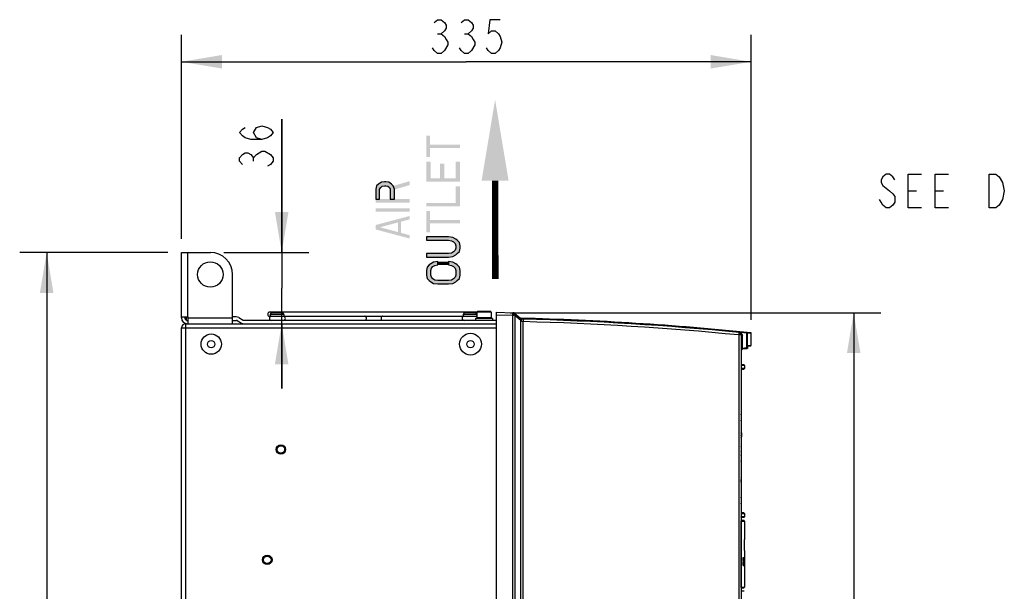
# Model space of a CAD drawing. Header units: inches. Extents: x 0 to 117, y 0 to 83.
# Tile 22 of 83: x 35 to 58, y 47 to 61. Entities that reach past the tile are written whole.
import ezdxf

# ---------------------------------------------------------------- set-up
doc = ezdxf.new("R2010")
doc.units = ezdxf.units.IN
doc.header["$LTSCALE"] = 6.431102
doc.header["$MEASUREMENT"] = 0
doc.layers.get('0').update_dxf_attribs({"linetype": 'CONTINUOUS'})
doc.layers.add('02___PRT_ALL_AXES', color=7, linetype='CONTINUOUS')
doc.styles.get("Standard").update_dxf_attribs({"font": 'txt', "width": 0.8})
doc.dimstyles.new('DIMSTYLE_1', dxfattribs={"dimtxt": 0.78125, "dimasz": 0.9375, "dimexe": 0.18, "dimexo": 0.0625, "dimgap": 0.09, "dimtad": 1, "dimdec": 0, "dimzin": 4, "dimdsep": 46, "dimtxsty": 'STANDARD', "dimblk": '_FILLED', "dimblk1": '_FILLED', "dimblk2": '_FILLED', "dimcen": 0.09, "dimadec": 0, "dimazin": 0, "dimtfac": 1, "dimtdec": 0, "dimtofl": 0, "dimtmove": 0, "dimatfit": 3, "dimldrblk": '_FILLED', "dimfxl": 1, "dimtolj": 1, "dimtzin": 4, "dimarcsym": 0})

# ---------------------------------------------------------------- blocks, each defined once
blk = doc.blocks.new('_FILLED')
at = {"color": 0, "linetype": 'BYBLOCK'}
blk.add_solid([(0, 0), (-1, 0.167), (-1, -0.167)], dxfattribs=at)
blk = doc.blocks.new('*D2')
at = {"color": 7, "linetype": 'CONTINUOUS'}
for p, q in [((46.737, 53.712), (55.32, 53.712)), ((54.695, 53.712), (54.695, 44.091)), ((54.695, 34.47), (54.695, 44.091)), ((47.104, 34.47), (55.32, 34.47))]:
    blk.add_line(p, q, dxfattribs=at)
at = {"color": 7, "linetype": 'CONTINUOUS', "xscale": 0.9375, "yscale": 0.9375, "zscale": 0.9375}
for p, rotation in [((54.695, 53.712), 90), ((54.695, 34.47), 270)]:
    blk.add_blockref('_FILLED', p, dxfattribs=dict(at, rotation=rotation))
blk = doc.blocks.new('*D7')
at = {"color": 7, "linetype": 'CONTINUOUS'}
for p, q in [((41.449, 55.11), (41.449, 58.199)), ((41.449, 58.199), (41.449, 54.283)), ((40.11, 55.11), (41.254, 55.11)), ((41.254, 55.11), (42.074, 55.11)), ((41.449, 51.956), (41.449, 54.283)), ((41.449, 53.456), (41.449, 51.956))]:
    blk.add_line(p, q, dxfattribs=at)
at = {"color": 7, "linetype": 'CONTINUOUS', "xscale": 0.9375, "yscale": 0.9375, "zscale": 0.9375}
for p, rotation in [((41.449, 55.11), 270), ((41.449, 53.456), 90)]:
    blk.add_blockref('_FILLED', p, dxfattribs=dict(at, rotation=rotation))
blk = doc.blocks.new('*D12')
at = {"color": 7, "linetype": 'CONTINUOUS'}
for p, q in [((38.815, 55.11), (35.382, 55.11)), ((36.007, 55.11), (36.007, 43.402)), ((36.007, 31.694), (36.007, 43.402)), ((46.158, 31.694), (35.382, 31.694))]:
    blk.add_line(p, q, dxfattribs=at)
at = {"color": 7, "linetype": 'CONTINUOUS', "xscale": 0.9375, "yscale": 0.9375, "zscale": 0.9375}
for p, rotation in [((36.007, 55.11), 90), ((36.007, 31.694), 270)]:
    blk.add_blockref('_FILLED', p, dxfattribs=dict(at, rotation=rotation))
blk = doc.blocks.new('*D13')
at = {"color": 7, "linetype": 'CONTINUOUS'}
for p, q in [((39.128, 55.422), (39.128, 60.153)), ((52.321, 53.55), (52.321, 60.153)), ((39.128, 59.528), (45.724, 59.528)), ((52.321, 59.528), (45.724, 59.528))]:
    blk.add_line(p, q, dxfattribs=at)
at = {"color": 7, "linetype": 'CONTINUOUS', "xscale": 0.9375, "yscale": 0.9375, "zscale": 0.9375, "rotation": 180}
blk.add_blockref('_FILLED', (39.128, 59.528), dxfattribs=at)
at = {"color": 7, "linetype": 'CONTINUOUS', "xscale": 0.9375, "yscale": 0.9375, "zscale": 0.9375}
blk.add_blockref('_FILLED', (52.321, 59.528), dxfattribs=at)
blk = doc.blocks.new('SYMBOL_6_BL1', base_point=(46.391, 56.573))
at = {"color": 7, "linetype": 'CONTINUOUS', "const_width": 0.15}
blk.add_lwpolyline([(46.391, 56.774), (46.396, 54.496)], dxfattribs=at)
at = {"color": 7, "linetype": 'CONTINUOUS'}
blk.add_solid([(46.704, 56.774), (46.391, 58.649), (46.079, 56.774)], dxfattribs=at)

msp = doc.modelspace()

# ---------------------------------------------------------------- hatches: boundary and pattern name
at = {"linetype": 'CONTINUOUS'}
for points in [[(43.628, 56.344), (43.711, 56.344), (43.711, 56.578), (43.744, 56.617), (43.777, 56.643), (43.827, 56.656), (43.86, 56.656), (43.91, 56.643), (43.943, 56.617), (43.96, 56.578), (43.96, 56.344), (44.06, 56.344), (44.06, 56.578), (44.027, 56.656), (43.993, 56.695), (43.927, 56.734), (43.86, 56.747), (43.827, 56.747), (43.761, 56.734), (43.694, 56.695), (43.644, 56.656), (43.628, 56.578)], [(44.8, 55.003), (45.315, 55.003), (45.415, 55.016), (45.481, 55.055), (45.514, 55.081), (45.564, 55.133), (45.581, 55.211), (45.581, 55.263), (45.564, 55.341), (45.514, 55.393), (45.481, 55.419), (45.415, 55.458), (45.315, 55.471), (44.8, 55.471), (44.8, 55.393), (45.315, 55.393), (45.381, 55.38), (45.431, 55.354), (45.464, 55.315), (45.481, 55.263), (45.481, 55.211), (45.464, 55.159), (45.431, 55.12), (45.381, 55.094), (45.315, 55.081), (44.8, 55.081)], [(45.065, 54.898), (44.966, 54.885), (44.899, 54.846), (44.866, 54.82), (44.816, 54.768), (44.8, 54.69), (44.8, 54.586), (44.816, 54.508), (44.866, 54.456), (44.899, 54.43), (44.966, 54.391), (45.065, 54.378), (45.315, 54.378), (45.415, 54.391), (45.481, 54.43), (45.514, 54.456), (45.564, 54.508), (45.581, 54.586), (45.581, 54.69), (45.564, 54.768), (45.514, 54.82), (45.481, 54.846), (45.415, 54.885), (45.315, 54.898), (45.315, 54.82), (45.381, 54.807), (45.431, 54.781), (45.464, 54.742), (45.481, 54.69), (45.481, 54.586), (45.464, 54.534), (45.431, 54.495), (45.381, 54.469), (45.315, 54.456), (45.065, 54.456), (44.999, 54.469), (44.949, 54.495), (44.916, 54.534), (44.899, 54.586), (44.899, 54.69), (44.916, 54.742), (44.949, 54.781), (44.999, 54.807), (45.065, 54.82)]]:
    msp.add_hatch(color=7, dxfattribs=at).paths.add_polyline_path(points)

# ---------------------------------------------------------------- linework, layer by layer
at = {"color": 7, "linetype": 'CONTINUOUS'}
for p, q in [((45.06, 60.179), (45.139, 60.179)), ((45.685, 60.179), (45.764, 60.179)), ((40.798, 57.222), (40.798, 57.301)), ((40.993, 57.457), (41.058, 57.457)), ((55.956, 56.534), (56.152, 56.534)), ((56.581, 56.534), (56.777, 56.534)), ((39.128, 53.594), (39.128, 55.11)), ((39.128, 55.11), (39.797, 55.11)), ((39.266, 55.11), (39.266, 53.614)), ((40.309, 53.456), (40.309, 54.598)), ((39.128, 53.614), (39.285, 53.614)), ((39.206, 53.614), (39.206, 53.594)), ((39.246, 53.535), (39.246, 53.614)), ((39.285, 53.456), (39.285, 53.614)), ((39.285, 53.594), (40.309, 53.594)), ((40.395, 53.614), (40.309, 53.614)), ((40.454, 53.598), (40.554, 53.54)), ((41.185, 53.669), (41.185, 53.629)), ((41.5, 53.669), (41.185, 53.669)), ((41.185, 53.63), (41.5, 53.63)), ((41.185, 53.629), (41.206, 53.629)), ((41.46, 53.709), (41.224, 53.709)), ((41.5, 53.669), (41.5, 53.63)), ((45.653, 53.669), (45.653, 53.63)), ((45.968, 53.669), (45.653, 53.669)), ((45.653, 53.63), (45.968, 53.63)), ((45.929, 53.709), (45.693, 53.709)), ((46.046, 53.582), (45.939, 53.574)), ((45.955, 53.629), (45.968, 53.629)), ((45.98, 53.738), (45.968, 53.726)), ((45.968, 53.726), (45.968, 53.594)), ((46.303, 53.726), (45.968, 53.726)), ((46.303, 53.594), (45.968, 53.594)), ((46.291, 53.738), (45.98, 53.738)), ((46.046, 53.582), (46.225, 53.582)), ((46.047, 53.594), (46.047, 53.582)), ((46.224, 53.594), (46.224, 53.582)), ((46.225, 53.582), (46.332, 53.574)), ((46.291, 53.738), (46.303, 53.726)), ((46.303, 53.726), (46.303, 53.594)), ((46.42, 34.47), (46.42, 53.722)), ((46.42, 53.722), (46.801, 53.712)), ((46.42, 53.712), (46.424, 53.712)), ((46.42, 53.663), (46.793, 53.653)), ((46.793, 53.653), (46.793, 34.529)), ((46.793, 53.653), (46.824, 53.653)), ((46.847, 53.652), (46.847, 34.529)), ((46.848, 53.695), (46.99, 53.581)), ((46.853, 53.648), (46.988, 53.54)), ((39.128, 34.657), (39.128, 53.358)), ((39.128, 53.358), (46.42, 53.358)), ((39.226, 34.558), (39.226, 53.456)), ((39.226, 53.456), (46.42, 53.456)), ((39.246, 53.535), (39.285, 53.535)), ((40.309, 53.535), (40.395, 53.535)), ((40.415, 53.529), (40.515, 53.472)), ((46.42, 53.535), (40.574, 53.535)), ((45.939, 53.574), (45.939, 53.535)), ((46.332, 53.574), (45.939, 53.574)), ((46.332, 53.574), (46.332, 53.535)), ((46.988, 34.529), (46.988, 53.54)), ((46.988, 53.54), (46.992, 53.535)), ((47.039, 53.505), (47.042, 53.504)), ((47.042, 34.529), (47.042, 53.504)), ((52.033, 53.196), (52.033, 34.616)), ((52.089, 53.196), (52.033, 53.196)), ((52.089, 53.23), (52.089, 53.259)), ((52.089, 53.259), (52.211, 53.247)), ((52.089, 53.196), (52.089, 34.616)), ((52.089, 53.196), (52.122, 53.187)), ((52.122, 52.886), (52.122, 53.187)), ((52.211, 53.247), (52.211, 52.894)), ((52.211, 53.247), (52.229, 53.246)), ((52.229, 53.246), (52.229, 52.894)), ((52.229, 53.246), (52.321, 53.237)), ((52.321, 52.961), (52.321, 53.237)), ((52.236, 52.89), (52.241, 52.913)), ((52.241, 52.913), (52.245, 52.938)), ((52.245, 52.94), (52.246, 52.946)), ((52.245, 52.938), (52.246, 52.942)), ((52.245, 52.936), (52.303, 52.941)), ((52.25, 52.954), (52.321, 52.961)), ((52.122, 52.886), (52.089, 52.886)), ((52.211, 52.894), (52.122, 52.886)), ((52.218, 52.875), (52.122, 52.866)), ((52.229, 52.894), (52.211, 52.894)), ((52.229, 52.894), (52.236, 52.894)), ((52.155, 52.504), (52.089, 52.506)), ((52.092, 52.495), (52.166, 52.492)), ((52.166, 52.492), (52.166, 52.419)), ((52.092, 52.404), (52.152, 52.405)), ((52.092, 52.384), (52.092, 49.092)), ((52.094, 52.417), (52.094, 52.414)), ((52.096, 52.419), (52.095, 52.419)), ((52.166, 52.419), (52.096, 52.419)), ((52.152, 52.405), (52.166, 52.419)), ((52.096, 51.282), (52.096, 51.28)), ((52.094, 50.927), (52.092, 50.927)), ((52.092, 50.925), (52.092, 50.927)), ((52.092, 50.925), (52.094, 50.925)), ((52.094, 50.927), (52.094, 50.832)), ((52.096, 50.834), (52.096, 50.924)), ((52.092, 50.839), (52.094, 50.839)), ((52.094, 50.832), (52.092, 50.832)), ((52.096, 50.551), (52.096, 50.547)), ((52.096, 50.344), (52.096, 50.341)), ((52.094, 49.873), (52.092, 49.873)), ((52.094, 49.867), (52.092, 49.867)), ((52.094, 49.778), (52.092, 49.778)), ((52.094, 49.777), (52.092, 49.777)), ((52.094, 49.777), (52.094, 49.873)), ((52.096, 49.779), (52.096, 49.871)), ((52.096, 49.363), (52.096, 49.361)), ((52.152, 49.071), (52.092, 49.072)), ((52.095, 49.057), (52.096, 49.057)), ((52.096, 49.057), (52.166, 49.057)), ((52.152, 49.071), (52.166, 49.057)), ((52.166, 49.057), (52.166, 48.984)), ((52.089, 48.969), (52.155, 48.972)), ((52.154, 48.895), (52.089, 48.895)), ((52.09, 48.884), (52.166, 48.884)), ((52.09, 47.348), (52.09, 48.884)), ((52.166, 48.984), (52.092, 48.981)), ((52.166, 48.884), (52.166, 48.456)), ((52.163, 48.456), (52.17, 48.456)), ((52.17, 48.201), (52.17, 48.456)), ((52.164, 48.201), (52.17, 48.201)), ((52.166, 48.201), (52.166, 48.039)), ((52.132, 48.039), (52.151, 48.039)), ((52.132, 48.039), (52.132, 47.852)), ((52.135, 48.039), (52.135, 47.852)), ((52.138, 47.966), (52.138, 48.039)), ((52.142, 47.966), (52.138, 47.966)), ((52.138, 47.937), (52.142, 47.937)), ((52.138, 47.852), (52.138, 47.937)), ((52.142, 48.039), (52.142, 47.966)), ((52.142, 47.937), (52.142, 47.852)), ((52.144, 47.852), (52.144, 48.039)), ((52.152, 48.039), (52.158, 48.039)), ((52.158, 47.93), (52.156, 47.93)), ((52.156, 47.901), (52.158, 47.901)), ((52.162, 48.035), (52.158, 48.035)), ((52.158, 47.895), (52.158, 47.901)), ((52.163, 48.043), (52.159, 48.043)), ((52.161, 48.01), (52.159, 48.01)), ((52.161, 47.946), (52.159, 47.946)), ((52.159, 47.935), (52.159, 47.93)), ((52.161, 48.01), (52.161, 47.946)), ((52.163, 48.005), (52.162, 48.005)), ((52.162, 47.953), (52.162, 48.003)), ((52.164, 47.982), (52.162, 47.982)), ((52.165, 47.98), (52.162, 47.98)), ((52.162, 47.89), (52.162, 47.953)), ((52.165, 47.921), (52.162, 47.921)), ((52.162, 47.915), (52.164, 47.915)), ((52.163, 47.885), (52.162, 47.885)), ((52.163, 48.004), (52.163, 48.005)), ((52.163, 47.98), (52.163, 47.921)), ((52.163, 47.885), (52.164, 47.892)), ((52.164, 48.039), (52.168, 48.039)), ((52.165, 48.015), (52.164, 48.03)), ((52.164, 47.98), (52.164, 47.982)), ((52.164, 47.915), (52.164, 47.921)), ((52.164, 47.912), (52.164, 47.915)), ((52.165, 48.007), (52.165, 48.009)), ((52.165, 47.98), (52.165, 47.987)), ((52.165, 47.917), (52.165, 47.921)), ((52.165, 47.913), (52.165, 47.917)), ((52.165, 47.885), (52.165, 47.888)), ((52.165, 47.883), (52.165, 47.885)), ((52.165, 47.88), (52.165, 47.883)), ((52.167, 47.852), (52.167, 48.039)), ((52.168, 48.01), (52.168, 48.01)), ((52.168, 47.967), (52.168, 48.01)), ((52.169, 48.005), (52.168, 48.005)), ((52.169, 47.99), (52.168, 47.99)), ((52.169, 47.971), (52.168, 47.971)), ((52.168, 47.967), (52.168, 47.967)), ((52.168, 47.937), (52.168, 47.937)), ((52.168, 47.882), (52.168, 47.937)), ((52.169, 47.933), (52.168, 47.933)), ((52.168, 47.91), (52.169, 47.91)), ((52.169, 47.888), (52.168, 47.888)), ((52.169, 48.038), (52.169, 48.038)), ((52.169, 48.007), (52.169, 48.038)), ((52.169, 48.034), (52.169, 48.017)), ((52.169, 48.008), (52.169, 48.004)), ((52.169, 48.005), (52.169, 47.99)), ((52.169, 48.004), (52.169, 47.994)), ((52.17, 47.995), (52.169, 47.995)), ((52.17, 47.99), (52.169, 47.99)), ((52.169, 47.99), (52.169, 47.971)), ((52.169, 47.977), (52.17, 47.99)), ((52.169, 47.977), (52.169, 47.977)), ((52.169, 47.976), (52.169, 47.977)), ((52.169, 47.971), (52.169, 47.976)), ((52.169, 47.969), (52.169, 47.971)), ((52.169, 47.967), (52.169, 47.969)), ((52.169, 47.959), (52.169, 47.967)), ((52.169, 47.955), (52.169, 47.959)), ((52.169, 47.949), (52.169, 47.955)), ((52.169, 47.954), (52.169, 47.937)), ((52.169, 47.949), (52.169, 47.949)), ((52.17, 47.946), (52.169, 47.946)), ((52.17, 47.94), (52.169, 47.94)), ((52.169, 47.937), (52.169, 47.936)), ((52.169, 47.936), (52.169, 47.933)), ((52.169, 47.91), (52.169, 47.933)), ((52.17, 47.918), (52.169, 47.918)), ((52.17, 47.918), (52.169, 47.915)), ((52.169, 47.91), (52.169, 47.888)), ((52.169, 47.888), (52.169, 47.886)), ((52.169, 47.886), (52.169, 47.879)), ((52.169, 47.886), (52.169, 47.882)), ((52.169, 47.882), (52.169, 47.88)), ((52.17, 47.99), (52.17, 47.995)), ((52.17, 47.983), (52.17, 47.985)), ((52.17, 47.978), (52.17, 47.983)), ((52.17, 47.978), (52.17, 47.971)), ((52.17, 47.973), (52.17, 47.978)), ((52.17, 47.971), (52.17, 47.973)), ((52.17, 47.971), (52.17, 47.97)), ((52.17, 47.968), (52.17, 47.971)), ((52.17, 47.97), (52.17, 47.968)), ((52.17, 47.959), (52.17, 47.969)), ((52.17, 47.951), (52.17, 47.95)), ((52.17, 47.95), (52.17, 47.949)), ((52.17, 47.949), (52.17, 47.947)), ((52.17, 47.947), (52.17, 47.946)), ((52.17, 47.94), (52.17, 47.935)), ((52.17, 47.914), (52.17, 47.936)), ((52.17, 47.935), (52.17, 47.934)), ((52.17, 47.934), (52.17, 47.932)), ((52.17, 47.932), (52.17, 47.931)), ((52.17, 47.924), (52.17, 47.922)), ((52.17, 47.92), (52.17, 47.919)), ((52.17, 47.919), (52.17, 47.918)), ((52.17, 47.916), (52.17, 47.915)), ((52.17, 47.915), (52.17, 47.915)), ((52.17, 47.913), (52.17, 47.914)), ((52.17, 47.911), (52.17, 47.913)), ((52.17, 47.904), (52.17, 47.911)), ((52.17, 47.898), (52.17, 47.904)), ((52.17, 47.887), (52.17, 47.898)), ((52.17, 47.886), (52.17, 47.893)), ((52.17, 47.886), (52.17, 47.887)), ((52.17, 47.884), (52.17, 47.886)), ((52.17, 47.885), (52.17, 47.886)), ((52.17, 47.884), (52.17, 47.885)), ((52.17, 47.882), (52.17, 47.884)), ((52.17, 47.881), (52.17, 47.882)), ((52.132, 47.852), (52.16, 47.852)), ((52.144, 47.852), (52.144, 47.857)), ((52.156, 47.858), (52.156, 47.852)), ((52.158, 47.852), (52.158, 47.858)), ((52.158, 47.852), (52.158, 47.851)), ((52.158, 47.851), (52.159, 47.85)), ((52.163, 47.848), (52.159, 47.848)), ((52.161, 47.869), (52.16, 47.869)), ((52.161, 47.869), (52.162, 47.857)), ((52.164, 47.852), (52.168, 47.852)), ((52.166, 47.852), (52.166, 47.849)), ((52.166, 47.849), (52.166, 47.848)), ((52.17, 47.848), (52.166, 47.848)), ((52.166, 47.848), (52.166, 47.348)), ((52.168, 47.882), (52.168, 47.882)), ((52.169, 47.88), (52.169, 47.873)), ((52.169, 47.879), (52.169, 47.877)), ((52.169, 47.877), (52.169, 47.858)), ((52.169, 47.863), (52.17, 47.859)), ((52.17, 47.859), (52.169, 47.859)), ((52.17, 47.881), (52.17, 47.879)), ((52.17, 47.879), (52.17, 47.88)), ((52.17, 47.875), (52.17, 47.879)), ((52.17, 47.877), (52.17, 47.866)), ((52.17, 47.861), (52.17, 47.864)), ((52.17, 47.864), (52.17, 47.861)), ((52.17, 47.859), (52.17, 47.861)), ((52.17, 47.857), (52.17, 47.859)), ((52.17, 47.859), (52.17, 47.857)), ((52.17, 47.855), (52.17, 47.857)), ((52.17, 47.857), (52.17, 47.856)), ((52.17, 47.853), (52.17, 47.849)), ((52.17, 47.849), (52.17, 47.848)), ((52.089, 47.348), (52.166, 47.348)), ((52.089, 47.336), (52.154, 47.336)), ((52.156, 47.254), (52.089, 47.255))]:
    msp.add_line(p, q, dxfattribs=at)
for points in [[(44.982, 60.439), (45.06, 60.504), (45.139, 60.504), (45.217, 60.439), (45.256, 60.374), (45.256, 60.309), (45.217, 60.244), (45.139, 60.179), (45.217, 60.113), (45.256, 60.048), (45.295, 59.983), (45.295, 59.918), (45.217, 59.788)], [(45.607, 60.439), (45.685, 60.504), (45.764, 60.504), (45.842, 60.439), (45.881, 60.374), (45.881, 60.309), (45.842, 60.244), (45.764, 60.179), (45.842, 60.113), (45.881, 60.048), (45.92, 59.983), (45.92, 59.918), (45.842, 59.788)], [(46.506, 60.504), (46.271, 60.504), (46.232, 60.179), (46.31, 60.244), (46.389, 60.244), (46.467, 60.179), (46.506, 60.113), (46.545, 59.983), (46.506, 59.853), (46.467, 59.788), (46.389, 59.723), (46.31, 59.723), (46.232, 59.788), (46.193, 59.853)], [(45.217, 59.788), (45.139, 59.723), (45.06, 59.723), (44.982, 59.788), (44.943, 59.853)], [(45.842, 59.788), (45.764, 59.723), (45.685, 59.723), (45.607, 59.788), (45.568, 59.853)], [(40.993, 57.73), (40.863, 57.769), (40.798, 57.886), (40.863, 58.004), (40.993, 58.043), (41.124, 58.004), (41.189, 57.965), (41.254, 57.886), (41.189, 57.808), (41.124, 57.769), (40.993, 57.73), (40.733, 57.73), (40.603, 57.769), (40.538, 57.808), (40.472, 57.886), (40.538, 57.965), (40.603, 58.004)], [(40.538, 57.144), (40.472, 57.222), (40.472, 57.301), (40.538, 57.379), (40.603, 57.418), (40.668, 57.418), (40.733, 57.379), (40.798, 57.301), (40.863, 57.379), (40.993, 57.457)], [(41.058, 57.457), (41.189, 57.379), (41.254, 57.301), (41.254, 57.222), (41.189, 57.144), (41.124, 57.105)], [(55.644, 56.794), (55.605, 56.859), (55.527, 56.924), (55.448, 56.924), (55.37, 56.859), (55.331, 56.794), (55.331, 56.729), (55.37, 56.664), (55.448, 56.599), (55.527, 56.534), (55.605, 56.468), (55.644, 56.403), (55.644, 56.273), (55.605, 56.208), (55.527, 56.143), (55.448, 56.143), (55.37, 56.208), (55.331, 56.273), (55.292, 56.338)], [(56.269, 56.143), (55.956, 56.143), (55.956, 56.924), (56.269, 56.924)], [(56.894, 56.143), (56.581, 56.143), (56.581, 56.924), (56.894, 56.924)], [(58.144, 56.338), (58.066, 56.208), (57.987, 56.143), (57.831, 56.143), (57.831, 56.924)], [(57.831, 56.924), (57.987, 56.924), (58.066, 56.859), (58.144, 56.729)], [(43.628, 56.344), (43.711, 56.344), (43.711, 56.578), (43.744, 56.617), (43.777, 56.643), (43.827, 56.656), (43.86, 56.656), (43.91, 56.643), (43.943, 56.617), (43.96, 56.578), (43.96, 56.344), (44.06, 56.344), (44.06, 56.578), (44.027, 56.656), (43.993, 56.695), (43.927, 56.734), (43.86, 56.747), (43.827, 56.747), (43.761, 56.734), (43.694, 56.695), (43.644, 56.656), (43.628, 56.578), (43.628, 56.344)], [(58.144, 56.729), (58.183, 56.534), (58.144, 56.338)], [(44.8, 55.003), (45.315, 55.003), (45.415, 55.016), (45.481, 55.055), (45.514, 55.081), (45.564, 55.133), (45.581, 55.211), (45.581, 55.263), (45.564, 55.341), (45.514, 55.393), (45.481, 55.419), (45.415, 55.458), (45.315, 55.471), (44.8, 55.471), (44.8, 55.393), (45.315, 55.393), (45.381, 55.38), (45.431, 55.354), (45.464, 55.315), (45.481, 55.263), (45.481, 55.211), (45.464, 55.159), (45.431, 55.12), (45.381, 55.094), (45.315, 55.081), (44.8, 55.081), (44.8, 55.003)], [(45.065, 54.898), (44.966, 54.885), (44.899, 54.846), (44.866, 54.82), (44.816, 54.768), (44.8, 54.69), (44.8, 54.586), (44.816, 54.508), (44.866, 54.456), (44.899, 54.43), (44.966, 54.391), (45.065, 54.378), (45.315, 54.378), (45.415, 54.391), (45.481, 54.43), (45.514, 54.456), (45.564, 54.508), (45.581, 54.586), (45.581, 54.69), (45.564, 54.768), (45.514, 54.82), (45.481, 54.846), (45.415, 54.885), (45.315, 54.898), (45.315, 54.82), (45.381, 54.807), (45.431, 54.781), (45.464, 54.742), (45.481, 54.69), (45.481, 54.586), (45.464, 54.534), (45.431, 54.495), (45.381, 54.469), (45.315, 54.456), (45.065, 54.456), (44.999, 54.469), (44.949, 54.495), (44.916, 54.534), (44.899, 54.586), (44.899, 54.69), (44.916, 54.742), (44.949, 54.781), (44.999, 54.807), (45.065, 54.82), (45.065, 54.898)], [(52.321, 53.237), (52.321, 53.238), (52.321, 53.238), (52.321, 53.239), (52.321, 53.24), (52.321, 53.241), (52.32, 53.241), (52.32, 53.242), (52.319, 53.243), (52.319, 53.243), (52.318, 53.244), (52.318, 53.244), (52.317, 53.245), (52.317, 53.245), (52.316, 53.246), (52.315, 53.246), (52.315, 53.246), (52.314, 53.247), (52.313, 53.247), (52.312, 53.247)], [(52.246, 52.942), (52.246, 52.942), (52.246, 52.943), (52.247, 52.943), (52.247, 52.944), (52.247, 52.944), (52.247, 52.944), (52.247, 52.945), (52.247, 52.945), (52.247, 52.945), (52.247, 52.945)]]:
    msp.add_lwpolyline(points, dxfattribs=at)
for centre, radius in [((39.797, 54.598), 0.295), ((39.817, 52.984), 0.236), ((45.821, 52.984), 0.254), ((39.817, 52.984), 0.0846), ((45.821, 52.984), 0.0846), ((41.431, 50.543), 0.11), ((41.431, 50.543), 0.0984), ((41.431, 50.543), 0.0866), ((41.116, 47.984), 0.11), ((41.116, 47.984), 0.0984), ((41.116, 47.984), 0.0866)]:
    msp.add_circle(centre, radius, dxfattribs=at)
for centre, radius, start, end in [((39.797, 54.598), 0.512, 0, 90), ((39.266, 53.594), 0.138, 180, 270), ((39.266, 53.594), 0.0591, 180, 250.5007), ((40.395, 53.495), 0.118, 60, 90), ((41.224, 53.669), 0.0394, 90, 180), ((41.46, 53.669), 0.0394, 0, 90), ((45.693, 53.669), 0.0394, 90, 180), ((45.929, 53.669), 0.0394, 0, 90), ((46.799, 53.633), 0.0787, 51.3406, 88.5), ((46.822, 53.35), 0.303, 85.3133, 89.6443), ((46.84, 53.633), 0.0198, 51.4184, 71.4444), ((45.148, -17.582), 71.19, 84.22382, 88.5209), ((39.226, 53.358), 0.0984, 90, 180), ((40.395, 53.495), 0.0394, 60, 90), ((40.574, 53.574), 0.118, 240, 270), ((40.574, 53.574), 0.0394, 240, 270), ((47.039, 53.642), 0.0787, 231.3401, 268.4808), ((45.148, -17.582), 71.18, 84.40341, 88.50938), ((45.148, -17.582), 71.171, 84.44112, 88.47871), ((45.149, -17.623), 71.153, 84.4474, 88.47515), ((52.03, 53.196), 0.0591, 0, 84.4458), ((47.966, 53.766), 4.359, 348.4609, 349.0751), ((52.315, 52.933), 0.0695, 168.0506, 169.1727), ((52.23, 52.954), 0.0197, 325.5642, 335.8839), ((52.232, 52.945), 0.0144, 354.2334, 4.0435), ((52.232, 52.945), 0.0142, 349.2607, 354.2172), ((52.302, 52.961), 0.0197, 275, 360), ((52.125, 52.831), 0.0354, 95, 180), ((52.217, 52.894), 0.0197, 275.0005, 348.4748), ((52.216, 52.894), 0.0199, 344.0472, 0.0298), ((52.222, 52.893), 0.0143, 348.5394, 4.3342), ((52.154, 52.492), 0.0118, 359.9966, 88.0013), ((51.466, 51.282), 0.63, 0, 7.0252), ((51.466, 51.28), 0.63, 352.9748, 360), ((51.742, 50.87), 0.354, 9.2532, 9.3942), ((51.888, 50.894), 0.206, 8.2843, 8.6328), ((51.889, 50.894), 0.206, 7.7011, 8.2843), ((51.888, 50.894), 0.206, 350.7432, 352.7275), ((52.094, 50.925), 0.00197, 0, 90), ((51.742, 50.866), 0.354, 350.6293, 354.4388), ((52.094, 50.834), 0.00197, 270, 360), ((51.742, 50.551), 0.354, 0, 9.3714), ((51.742, 50.547), 0.354, 350.6286, 360), ((51.466, 50.344), 0.63, 0, 7.0252), ((51.466, 50.341), 0.63, 352.9748, 360), ((51.742, 49.846), 0.354, 4.3533, 9.3854), ((51.885, 49.814), 0.208, 352.0278, 7.9664), ((52.094, 49.871), 0.00197, 0, 90), ((52.094, 49.779), 0.00197, 270, 360), ((51.466, 49.363), 0.63, 0, 7.0252), ((51.466, 49.361), 0.63, 352.9748, 360), ((52.078, 48.884), 0.0119, 0.0389, 16.2485), ((52.154, 48.884), 0.0118, 0, 90), ((52.154, 48.984), 0.0118, 271.9987, 0.0034), ((51.253, 47.991), 0.911, 0.4266, 0.8316), ((50.183, 47.983), 1.98, 359.9655, 0.4128), ((48.992, 47.915), 3.172, 359.6505, 359.9535), ((50.773, 47.904), 1.39, 359.5012, 359.6236), ((50.536, 47.995), 1.629, 0.4819, 0.7068), ((49.574, 47.988), 2.591, 0.2457, 0.4185), ((48.43, 47.983), 3.735, 0.058, 0.2442), ((48.114, 47.915), 4.051, 359.7079, 359.9676), ((49.382, 47.909), 2.783, 359.5713, 359.6993), ((48.318, 47.998), 3.851, 0.157, 0.2902), ((46.792, 47.993), 5.377, 359.7736, 0.0095), ((50.819, 47.979), 1.351, 359.3934, 359.7196), ((50.804, 47.979), 1.365, 358.9565, 359.3945), ((47.42, 47.912), 4.75, 359.9722, 0.251), ((55.442, 47.896), 3.273, 179.6712, 179.8523), ((45.342, 47.908), 6.827, 359.8167, 0.0167), ((58.092, 47.889), 5.923, 179.8498, 180.0081), ((50.023, 47.979), 2.147, 359.9628, 0.3093), ((50.101, 47.981), 2.069, 0.1205, 0.2473), ((51.247, 47.953), 0.923, 359.2076, 359.5714), ((54.474, 47.9), 2.305, 179.2315, 179.5179), ((53.963, 47.898), 1.794, 179.4657, 179.7907), ((53.713, 47.888), 1.544, 180.1532, 180.3048), ((55.467, 47.882), 3.298, 180.1618, 180.3326), ((52.999, 47.864), 0.829, 180.5572, 180.7916), ((52.078, 47.348), 0.0119, 343.7515, 359.9611), ((52.154, 47.348), 0.0118, 270, 360)]:
    msp.add_arc(centre, radius, start, end, dxfattribs=at)
for centre, major_axis, ratio, start_param, end_param in [((41.142, 47.282), (0, 50.583), 0.217932, -1.55264, -1.54758), ((41.146, 47.282), (0, 50.583), 0.217932, 4.730545, 4.735605), ((41.146, 47.237), (0, 66.349), 0.166147, -1.555649, -1.552412), ((41.146, 48.82), (0, 50.583), 0.217932, -1.583042, -1.577982), ((41.146, 49.228), (0, 65.126), 0.169267, -1.585944, -1.582647), ((41.146, 44.68), (0, 50.583), 0.217932, 4.77515, 4.778855), ((41.146, 43.867), (0, 66.349), 0.166147, -1.510238, -1.507869), ((41.146, 51.824), (0, 65.126), 0.169267, -1.631355, -1.628941), ((41.146, 50.806), (0, 50.583), 0.217932, -1.62923, -1.625528), ((41.146, 50.478), (0, 48.403), 0.227749, 4.658103, 4.661971), ((41.146, 50.901), (0, 59.792), 0.184366, -1.620514, -1.619124), ((41.146, 50.637), (0, 54.567), 0.20202, -1.621748, -1.620958), ((41.146, 44.9), (0, 64.431), 0.171092, -1.523758, -1.522469), ((41.146, 45.806), (0, 48.403), 0.227749, -1.526784, -1.524636), ((41.146, 45.294), (0, 55.966), 0.19697, -1.524984, -1.52431), ((41.146, 45.806), (0, 48.403), 0.227749, -1.528503, -1.526893), ((41.146, 47.946), (11.024, 0), 0.51515, -0.004666, -0.0043), ((41.146, 47.946), (11.024, 0), 0.51515, -0.005277, -0.004788)]:
    msp.add_ellipse(centre, major_axis=major_axis, ratio=ratio, start_param=start_param, end_param=end_param, dxfattribs=at)
for points, knots in [([(46.793, 53.712), (46.793, 53.712), (46.793, 53.711), (46.793, 53.711), (46.793, 53.709), (46.793, 53.706), (46.794, 53.701), (46.794, 53.694), (46.794, 53.685), (46.793, 53.671), (46.793, 53.661), (46.793, 53.653)], [0, 0, 0, 0, 0.005449, 0.020049, 0.043987, 0.077089, 0.169474, 0.293722, 0.445085, 0.617764, 1, 1, 1, 1]), ([(46.801, 53.712), (46.809, 53.712), (46.816, 53.699), (46.82, 53.685), (46.823, 53.671), (46.824, 53.66), (46.824, 53.653)], [0, 0, 0, 0, 0.365376, 0.506093, 0.661821, 1, 1, 1, 1]), ([(46.824, 53.708), (46.828, 53.706), (46.836, 53.701), (46.845, 53.687), (46.848, 53.67), (46.848, 53.658), (46.847, 53.652)], [0, 0, 0, 0, 0.211332, 0.444903, 0.709545, 1, 1, 1, 1]), ([(46.848, 53.695), (46.85, 53.692), (46.855, 53.687), (46.858, 53.675), (46.857, 53.662), (46.854, 53.653), (46.853, 53.648)], [0, 0, 0, 0, 0.207577, 0.437858, 0.702267, 1, 1, 1, 1]), ([(46.984, 53.586), (46.986, 53.584), (46.991, 53.578), (46.994, 53.566), (46.993, 53.553), (46.99, 53.544), (46.988, 53.54)], [0, 0, 0, 0, 0.207577, 0.437858, 0.702267, 1, 1, 1, 1]), ([(46.99, 53.581), (46.992, 53.579), (46.997, 53.573), (46.999, 53.561), (46.997, 53.548), (46.994, 53.539), (46.992, 53.535)], [0, 0, 0, 0, 0.198081, 0.424868, 0.693073, 1, 1, 1, 1]), ([(46.992, 53.535), (46.997, 53.527), (47.01, 53.513), (47.029, 53.505), (47.039, 53.505)], [0, 0, 0, 0, 0.486574, 1, 1, 1, 1]), ([(47.037, 53.564), (47.037, 53.564), (47.038, 53.561), (47.038, 53.559), (47.039, 53.553), (47.039, 53.546), (47.039, 53.537), (47.04, 53.523), (47.039, 53.512), (47.039, 53.505)], [0, 0, 0, 0, 0.022605, 0.080332, 0.172778, 0.296716, 0.447517, 0.619463, 1, 1, 1, 1]), ([(47.042, 53.563), (47.042, 53.563), (47.042, 53.563), (47.042, 53.562), (47.042, 53.561), (47.043, 53.558), (47.043, 53.553), (47.043, 53.546), (47.043, 53.537), (47.042, 53.523), (47.042, 53.512), (47.042, 53.504)], [0, 0, 0, 0, 0.005456, 0.020058, 0.043998, 0.0771, 0.169484, 0.293731, 0.445092, 0.617768, 1, 1, 1, 1]), ([(52.036, 53.255), (52.036, 53.255), (52.037, 53.252), (52.037, 53.25), (52.037, 53.244), (52.036, 53.237), (52.036, 53.228), (52.035, 53.214), (52.034, 53.203), (52.033, 53.196)], [0, 0, 0, 0, 0.021505, 0.078907, 0.171258, 0.295251, 0.446233, 0.618482, 1, 1, 1, 1]), ([(52.042, 53.254), (52.051, 53.253), (52.068, 53.248), (52.083, 53.236), (52.089, 53.23)], [0, 0, 0, 0, 0.499604, 1, 1, 1, 1]), ([(52.09, 53.269), (52.09, 53.269), (52.09, 53.269), (52.09, 53.268), (52.09, 53.267), (52.09, 53.266), (52.09, 53.263), (52.089, 53.26), (52.089, 53.259)], [0, 0, 0, 0, 0.020922, 0.078191, 0.170569, 0.29468, 0.618246, 1, 1, 1, 1]), ([(52.212, 53.257), (52.212, 53.257), (52.212, 53.256), (52.212, 53.254), (52.212, 53.251), (52.212, 53.248), (52.211, 53.247)], [0, 0, 0, 0, 0.08217, 0.298376, 0.620163, 1, 1, 1, 1]), ([(52.22, 53.256), (52.223, 53.256), (52.227, 53.254), (52.229, 53.249), (52.229, 53.246)], [0, 0, 0, 0, 0.498585, 1, 1, 1, 1]), ([(52.247, 52.947), (52.247, 52.949), (52.248, 52.951), (52.249, 52.954), (52.25, 52.954)], [0, 0, 0, 0, 0.688169, 1, 1, 1, 1]), ([(52.122, 52.866), (52.121, 52.866), (52.12, 52.869), (52.12, 52.872), (52.121, 52.879), (52.121, 52.883), (52.122, 52.886)], [0, 0, 0, 0, 0.083557, 0.296427, 0.619506, 1, 1, 1, 1]), ([(52.211, 52.894), (52.212, 52.891), (52.212, 52.886), (52.212, 52.881), (52.212, 52.878), (52.212, 52.876), (52.212, 52.875), (52.212, 52.874), (52.211, 52.874)], [0, 0, 0, 0, 0.379037, 0.700277, 0.823789, 0.916225, 0.974661, 1, 1, 1, 1]), ([(52.229, 52.894), (52.229, 52.889), (52.226, 52.879), (52.216, 52.874), (52.211, 52.874)], [0, 0, 0, 0, 0.501422, 1, 1, 1, 1]), ([(52.235, 52.889), (52.234, 52.885), (52.23, 52.878), (52.222, 52.875), (52.218, 52.875)], [0, 0, 0, 0, 0.501025, 1, 1, 1, 1]), ([(52.092, 52.495), (52.092, 52.495), (52.092, 52.494), (52.091, 52.492), (52.09, 52.487), (52.09, 52.479), (52.09, 52.473), (52.09, 52.47)], [0, 0, 0, 0, 0.028678, 0.087688, 0.302514, 0.62234, 1, 1, 1, 1]), ([(52.094, 52.414), (52.093, 52.41), (52.092, 52.4), (52.092, 52.39), (52.092, 52.384)], [0, 0, 0, 0, 0.423584, 1, 1, 1, 1]), ([(52.095, 52.419), (52.095, 52.419), (52.095, 52.418), (52.094, 52.417), (52.094, 52.417)], [0, 0, 0, 0, 0.171185, 1, 1, 1, 1]), ([(52.094, 50.925), (52.095, 50.925), (52.095, 50.925), (52.096, 50.924), (52.096, 50.924)], [0, 0, 0, 0, 0.307968, 1, 1, 1, 1]), ([(52.094, 50.839), (52.095, 50.839), (52.095, 50.838), (52.096, 50.838), (52.096, 50.837)], [0, 0, 0, 0, 0.307968, 1, 1, 1, 1]), ([(52.096, 49.868), (52.096, 49.867), (52.095, 49.867), (52.095, 49.867), (52.094, 49.867)], [0, 0, 0, 0, 0.691768, 1, 1, 1, 1]), ([(52.096, 49.779), (52.096, 49.779), (52.095, 49.778), (52.095, 49.778), (52.094, 49.778)], [0, 0, 0, 0, 0.691768, 1, 1, 1, 1]), ([(52.092, 49.092), (52.092, 49.086), (52.092, 49.076), (52.093, 49.066), (52.094, 49.062)], [0, 0, 0, 0, 0.576414, 1, 1, 1, 1]), ([(52.094, 49.062), (52.094, 49.061), (52.094, 49.059), (52.095, 49.057), (52.095, 49.057)], [0, 0, 0, 0, 0.636425, 1, 1, 1, 1]), ([(52.09, 49.006), (52.09, 49.003), (52.09, 48.997), (52.09, 48.989), (52.091, 48.984), (52.092, 48.982), (52.092, 48.981), (52.092, 48.981)], [0, 0, 0, 0, 0.37766, 0.697486, 0.912312, 0.971322, 1, 1, 1, 1]), ([(52.159, 48.043), (52.159, 48.043), (52.158, 48.041), (52.158, 48.04), (52.158, 48.039)], [0, 0, 0, 0, 0.252541, 1, 1, 1, 1]), ([(52.162, 48.035), (52.162, 48.033), (52.161, 48.025), (52.161, 48.016), (52.161, 48.01)], [0, 0, 0, 0, 0.189993, 1, 1, 1, 1]), ([(52.161, 47.946), (52.161, 47.94), (52.161, 47.914), (52.161, 47.888), (52.161, 47.869)], [0, 0, 0, 0, 0.255964, 1, 1, 1, 1]), ([(52.163, 48.043), (52.163, 48.043), (52.162, 48.042), (52.162, 48.041), (52.162, 48.038), (52.162, 48.036), (52.162, 48.035)], [0, 0, 0, 0, 0.065341, 0.24245, 0.550991, 1, 1, 1, 1]), ([(52.163, 48.013), (52.163, 48.013), (52.163, 48.012), (52.162, 48.011), (52.162, 48.007), (52.162, 48.004), (52.162, 48.003)], [0, 0, 0, 0, 0.056633, 0.244492, 0.574135, 1, 1, 1, 1]), ([(52.162, 47.89), (52.162, 47.889), (52.162, 47.886), (52.163, 47.882), (52.163, 47.88), (52.163, 47.879), (52.163, 47.878), (52.163, 47.878), (52.163, 47.878)], [0, 0, 0, 0, 0.40132, 0.73183, 0.852325, 0.936048, 0.983529, 1, 1, 1, 1]), ([(52.164, 48.03), (52.164, 48.032), (52.164, 48.035), (52.164, 48.04), (52.163, 48.042), (52.163, 48.043), (52.163, 48.043)], [0, 0, 0, 0, 0.481115, 0.786512, 0.945949, 1, 1, 1, 1]), ([(52.163, 48.005), (52.163, 48.006), (52.163, 48.008), (52.163, 48.011), (52.163, 48.012), (52.163, 48.013), (52.163, 48.013)], [0, 0, 0, 0, 0.444803, 0.770158, 0.946732, 1, 1, 1, 1]), ([(52.163, 47.878), (52.163, 47.878), (52.163, 47.879), (52.163, 47.88), (52.163, 47.882), (52.163, 47.884), (52.163, 47.885)], [0, 0, 0, 0, 0.05747, 0.240928, 0.564352, 1, 1, 1, 1]), ([(52.169, 48.034), (52.169, 48.035), (52.169, 48.036), (52.169, 48.038), (52.169, 48.039), (52.168, 48.039), (52.168, 48.039)], [0, 0, 0, 0, 0.555372, 0.826961, 0.955282, 1, 1, 1, 1]), ([(52.168, 48.01), (52.168, 48.01), (52.168, 48.009), (52.168, 48.009), (52.169, 48.007), (52.169, 48.006), (52.169, 48.005)], [0, 0, 0, 0, 0.042578, 0.182454, 0.473357, 1, 1, 1, 1]), ([(52.169, 47.971), (52.169, 47.97), (52.169, 47.969), (52.168, 47.968), (52.168, 47.967), (52.168, 47.967), (52.168, 47.967)], [0, 0, 0, 0, 0.521132, 0.815494, 0.957146, 1, 1, 1, 1]), ([(52.168, 47.937), (52.169, 47.937), (52.168, 47.936), (52.169, 47.935), (52.169, 47.934), (52.169, 47.933)], [0, 0, 0, 0, 0.173321, 0.455882, 1, 1, 1, 1]), ([(52.169, 47.888), (52.169, 47.887), (52.169, 47.885), (52.169, 47.883), (52.168, 47.882), (52.168, 47.882), (52.168, 47.882)], [0, 0, 0, 0, 0.519677, 0.818383, 0.959377, 1, 1, 1, 1]), ([(52.159, 47.85), (52.159, 47.849), (52.159, 47.849), (52.159, 47.848), (52.159, 47.848)], [0, 0, 0, 0, 0.423945, 1, 1, 1, 1]), ([(52.162, 47.857), (52.162, 47.856), (52.162, 47.854), (52.162, 47.851), (52.162, 47.85)], [0, 0, 0, 0, 0.359665, 1, 1, 1, 1]), ([(52.162, 47.85), (52.163, 47.849), (52.163, 47.849), (52.163, 47.848), (52.163, 47.848)], [0, 0, 0, 0, 0.423476, 1, 1, 1, 1]), ([(52.163, 47.848), (52.163, 47.848), (52.163, 47.849), (52.164, 47.85), (52.164, 47.853), (52.164, 47.856), (52.164, 47.861), (52.164, 47.869), (52.165, 47.876), (52.165, 47.88)], [0, 0, 0, 0, 0.014821, 0.055721, 0.129682, 0.241056, 0.39007, 0.571741, 1, 1, 1, 1]), ([(52.169, 47.858), (52.169, 47.856), (52.169, 47.855), (52.169, 47.852), (52.168, 47.852)], [0, 0, 0, 0, 0.839219, 1, 1, 1, 1])]:
    msp.add_open_spline(points, degree=3, knots=knots, dxfattribs=at)
for points in [[(52.089, 53.23), (52.102, 53.218), (52.112, 53.202), (52.122, 53.187)], [(52.25, 52.954), (52.25, 52.952), (52.249, 52.949), (52.248, 52.946)], [(52.089, 52.503), (52.091, 52.501), (52.092, 52.498), (52.092, 52.495)], [(52.094, 50.894), (52.094, 50.903), (52.094, 50.913), (52.092, 50.922)], [(52.093, 50.868), (52.094, 50.877), (52.094, 50.885), (52.094, 50.894)], [(52.089, 48.973), (52.091, 48.975), (52.092, 48.978), (52.092, 48.981)]]:
    msp.add_open_spline(points, degree=3, dxfattribs=at)
for points in [[(44.8, 57.32), (44.883, 57.32), (44.8, 57.815), (44.883, 57.815)], [(44.883, 57.529), (45.581, 57.529), (44.883, 57.607), (45.581, 57.607)], [(44.8, 56.826), (44.899, 56.826), (44.8, 57.216), (44.899, 57.216)], [(45.115, 56.826), (45.215, 56.826), (45.115, 57.164), (45.215, 57.164)], [(45.481, 56.826), (45.581, 56.826), (45.481, 57.216), (45.581, 57.216)], [(44.8, 56.747), (45.581, 56.747), (44.8, 56.826), (45.581, 56.826)], [(44.01, 56.552), (44.409, 56.669), (44.01, 56.643), (44.409, 56.76)], [(45.481, 56.253), (45.581, 56.253), (45.481, 56.643), (45.581, 56.643)], [(43.628, 56.266), (44.409, 56.266), (43.628, 56.344), (44.409, 56.344)], [(43.628, 56.057), (44.409, 56.057), (43.628, 56.135), (44.409, 56.135)], [(44.8, 56.175), (45.581, 56.175), (44.8, 56.253), (45.581, 56.253)], [(44.409, 55.875), (44.409, 55.953), (43.628, 55.667), (43.628, 55.745)], [(44.8, 55.576), (44.883, 55.576), (44.8, 56.07), (44.883, 56.07)], [(44.883, 55.784), (45.581, 55.784), (44.883, 55.862), (45.581, 55.862)], [(44.409, 55.432), (43.628, 55.641), (44.409, 55.51), (43.628, 55.719)], [(44.143, 55.537), (44.209, 55.537), (44.143, 55.849), (44.209, 55.849)], [(45.065, 54.898), (45.065, 54.82), (45.315, 54.898), (45.315, 54.82)]]:
    msp.add_solid(points, dxfattribs=at)
at = {"layer": '02___PRT_ALL_AXES', "color": 7, "linetype": 'CONTINUOUS'}
for p, q in [((45.968, 53.725), (41.173, 53.725)), ((41.173, 53.63), (41.186, 53.63)), ((41.5, 53.63), (45.653, 53.63))]:
    msp.add_line(p, q, dxfattribs=at)
for centre, radius, start, end in [((41.173, 53.677), 0.0475, 90, 270), ((41.213, 53.582), 0.0475, 90, 267), ((41.488, 53.582), 0.0475, 273, 81), ((45.673, 53.582), 0.0475, 90, 270), ((45.663, 53.605), 0.025, 102.2418, 107.5306), ((45.948, 53.582), 0.0475, 65.1174, 87), ((45.948, 53.582), 0.0475, 355.2912, 14.0834)]:
    msp.add_arc(centre, radius, start, end, dxfattribs=at)
for points, knots in [([(41.502, 53.629), (41.506, 53.629), (41.514, 53.625), (41.52, 53.618), (41.523, 53.614)], [0, 0, 0, 0, 0.471121, 1, 1, 1, 1]), ([(43.41, 53.582), (43.41, 53.588), (43.409, 53.6), (43.401, 53.616), (43.391, 53.627), (43.381, 53.63), (43.377, 53.63)], [0, 0, 0, 0, 0.28797, 0.555344, 0.790533, 1, 1, 1, 1]), ([(43.377, 53.535), (43.381, 53.535), (43.391, 53.538), (43.401, 53.549), (43.409, 53.564), (43.41, 53.576), (43.41, 53.582)], [0, 0, 0, 0, 0.209467, 0.444656, 0.71203, 1, 1, 1, 1]), ([(43.784, 53.63), (43.78, 53.63), (43.77, 53.627), (43.76, 53.616), (43.752, 53.6), (43.751, 53.588), (43.751, 53.582)], [0, 0, 0, 0, 0.209467, 0.444656, 0.71203, 1, 1, 1, 1]), ([(43.751, 53.582), (43.751, 53.576), (43.752, 53.564), (43.76, 53.549), (43.77, 53.538), (43.78, 53.535), (43.784, 53.535)], [0, 0, 0, 0, 0.28797, 0.555344, 0.790533, 1, 1, 1, 1]), ([(45.638, 53.614), (45.639, 53.616), (45.644, 53.622), (45.65, 53.627), (45.656, 53.629)], [0, 0, 0, 0, 0.27187, 1, 1, 1, 1]), ([(41.523, 53.55), (41.52, 53.546), (41.513, 53.538), (41.503, 53.535), (41.498, 53.535)], [0, 0, 0, 0, 0.531279, 1, 1, 1, 1]), ([(45.663, 53.535), (45.658, 53.535), (45.648, 53.538), (45.641, 53.546), (45.638, 53.55)], [0, 0, 0, 0, 0.468721, 1, 1, 1, 1])]:
    msp.add_open_spline(points, degree=3, knots=knots, dxfattribs=at)

# ---------------------------------------------------------------- block references
at = {"color": 7, "linetype": 'CONTINUOUS'}
msp.add_blockref('SYMBOL_6_BL1', (46.391, 56.573), dxfattribs=at)

# ---------------------------------------------------------------- dimensions: what is measured, and where the dimension line sits
dim = msp.add_linear_dim(base=(52.321, 59.528), p1=(39.128, 55.422), p2=(52.321, 53.55), dimstyle='DIMSTYLE_1', dxfattribs=at)
dim.commit()
dim.dimension.update_dxf_attribs({"geometry": '*D13', "text_midpoint": (44.787, 59.723), "dimtype": 160})
dim = msp.add_linear_dim(base=(41.449, 53.456), p1=(40.11, 55.11), p2=(40.574, 53.456), angle=270, text='36', dimstyle='DIMSTYLE_1', dxfattribs=at)
dim.commit()
dim.dimension.update_dxf_attribs({"geometry": '*D7', "text_midpoint": (41.254, 56.949), "dimtype": 160})
for base, p1, p2, picture, middle in [((36.007, 31.694), (38.815, 55.11), (46.158, 31.694), '*D12', (35.812, 42.464)), ((54.695, 34.47), (46.737, 53.712), (47.104, 34.47), '*D2', (54.499, 43.153))]:
    dim = msp.add_linear_dim(base=base, p1=p1, p2=p2, angle=270, dimstyle='DIMSTYLE_1', dxfattribs=at)
    dim.commit()
    dim.dimension.update_dxf_attribs({"geometry": picture, "text_midpoint": middle, "dimtype": 160})

doc.saveas('drawing.dxf')
